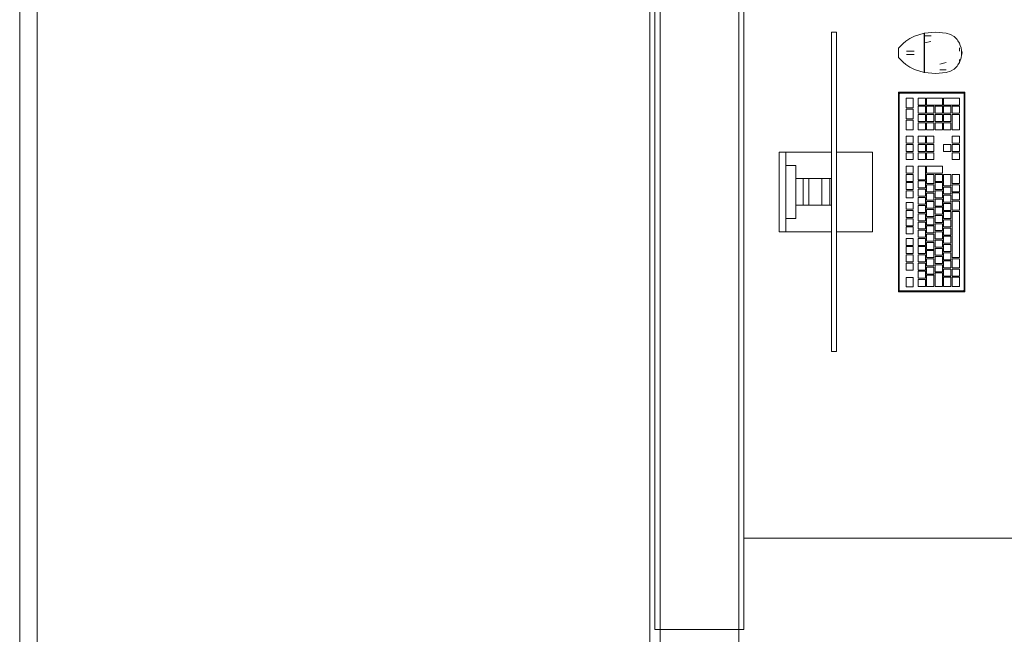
# Model space of a CAD drawing. Header units: millimetres. Extents: x -261 to 187, y -214 to 106.
# Tile 218 of 256: x -192.29 to -190.41, y -154.92 to -153.74. Entities that reach past the tile are written whole.
import ezdxf

# ---------------------------------------------------------------- set-up
doc = ezdxf.new("R2010")
doc.units = ezdxf.units.MM
doc.header["$LTSCALE"] = 0.005
doc.header["$MEASUREMENT"] = 0
for name, color, linetype, lineweight in [('IFC-Elemento construtivo genérico-Contorno', 9, 'Continuous', 5), ('IFC-Laje-Contorno', 9, 'Continuous', 5), ('IFC-Parede padrão-Contorno', 9, 'Continuous', 5), ('IFC-Parede-Contorno', 9, 'Continuous', 5), ('IFC-Porta-Contorno', 9, 'Continuous', 5), ('IFC-Viga-Contorno', 9, 'Continuous', 5)]:
    doc.layers.add(name, color=color, linetype=linetype, lineweight=lineweight)

msp = doc.modelspace()

# ---------------------------------------------------------------- linework, layer by layer
at = {"layer": 'IFC-Elemento construtivo genérico-Contorno', "lineweight": 5}
for p, q in [((-190.7426, -153.769), (-190.7331, -153.769)), ((-190.7426, -153.7692), (-190.7426, -153.769)), ((-190.7426, -153.7698), (-190.7426, -153.7692)), ((-190.7331, -153.7692), (-190.7331, -153.769)), ((-190.7331, -153.7698), (-190.7331, -153.7692)), ((-190.5647, -153.7706), (-190.544, -153.769)), ((-190.544, -153.769), (-190.5234, -153.7708)), ((-190.7426, -153.7708), (-190.7426, -153.7698)), ((-190.7426, -153.7721), (-190.7426, -153.7708)), ((-190.7426, -153.7737), (-190.7426, -153.7721)), ((-190.7426, -153.7753), (-190.7426, -153.7737)), ((-190.7426, -154.3722), (-190.7426, -153.7753)), ((-190.7331, -153.7708), (-190.7331, -153.7698)), ((-190.7331, -153.7721), (-190.7331, -153.7708)), ((-190.7331, -153.7737), (-190.7331, -153.7721)), ((-190.7331, -153.7753), (-190.7331, -153.7737)), ((-190.7331, -154.3722), (-190.7331, -153.7753)), ((-190.6057, -153.7903), (-190.6009, -153.7861)), ((-190.6009, -153.7861), (-190.5928, -153.7811)), ((-190.5928, -153.7811), (-190.5841, -153.7763)), ((-190.5841, -153.7763), (-190.5655, -153.7708)), ((-190.5655, -153.7758), (-190.5655, -153.7708)), ((-190.5655, -153.7716), (-190.5647, -153.7716)), ((-190.5655, -153.774), (-190.5655, -153.7728)), ((-190.5655, -153.7753), (-190.5655, -153.774)), ((-190.5655, -153.7765), (-190.5655, -153.7753)), ((-190.5655, -153.7826), (-190.5655, -153.7758)), ((-190.5655, -153.7765), (-190.5647, -153.7765)), ((-190.5655, -153.7832), (-190.5655, -153.7798)), ((-190.5655, -153.7895), (-190.5655, -153.7826)), ((-190.5655, -153.7899), (-190.5655, -153.7865)), ((-190.5647, -153.7731), (-190.5647, -153.7706)), ((-190.5647, -153.7757), (-190.5647, -153.7731)), ((-190.5647, -153.7757), (-190.5522, -153.7755)), ((-190.5647, -153.7825), (-190.5647, -153.7757)), ((-190.5647, -153.7894), (-190.5647, -153.7825)), ((-190.5647, -153.7894), (-190.5527, -153.7866)), ((-190.5234, -153.7708), (-190.5155, -153.7731)), ((-190.5155, -153.7731), (-190.5085, -153.7772)), ((-190.5085, -153.7772), (-190.5026, -153.7829)), ((-190.5026, -153.7829), (-190.5012, -153.785)), ((-190.5012, -153.785), (-190.4982, -153.7898)), ((-190.6148, -153.7995), (-190.6057, -153.7903)), ((-190.6148, -153.8007), (-190.6148, -153.7995)), ((-190.6148, -153.8019), (-190.6148, -153.8007)), ((-190.6148, -153.8029), (-190.6148, -153.8019)), ((-190.6148, -153.8039), (-190.6148, -153.8029)), ((-190.6148, -153.806), (-190.6148, -153.8039)), ((-190.6148, -153.8082), (-190.6148, -153.806)), ((-190.5993, -153.8052), (-190.599, -153.8052)), ((-190.599, -153.8052), (-190.598, -153.8052)), ((-190.598, -153.8052), (-190.5964, -153.8052)), ((-190.5964, -153.8052), (-190.5944, -153.8052)), ((-190.5944, -153.8052), (-190.592, -153.8052)), ((-190.592, -153.8052), (-190.5895, -153.8052)), ((-190.5895, -153.8052), (-190.5869, -153.8052)), ((-190.5869, -153.8052), (-190.5846, -153.8052)), ((-190.5655, -153.7988), (-190.5655, -153.7895)), ((-190.5655, -153.7899), (-190.5647, -153.7899)), ((-190.5655, -153.799), (-190.5655, -153.7945)), ((-190.5655, -153.8082), (-190.5655, -153.7988)), ((-190.5655, -153.8082), (-190.5655, -153.8036)), ((-190.5647, -153.7988), (-190.5647, -153.7894)), ((-190.5647, -153.8082), (-190.5647, -153.7988)), ((-190.4982, -153.7898), (-190.4966, -153.7943)), ((-190.4982, -153.8049), (-190.4982, -153.7984)), ((-190.4982, -153.8049), (-190.4982, -153.8017)), ((-190.4966, -153.7943), (-190.4949, -153.7988)), ((-190.4949, -153.7988), (-190.4941, -153.8036)), ((-190.4941, -153.8036), (-190.4933, -153.8082)), ((-190.4941, -153.8128), (-190.4941, -153.8036)), ((-190.6148, -153.8104), (-190.6148, -153.8082)), ((-190.6148, -153.8125), (-190.6148, -153.8104)), ((-190.6148, -153.8135), (-190.6148, -153.8125)), ((-190.6148, -153.8145), (-190.6148, -153.8135)), ((-190.6148, -153.8157), (-190.6148, -153.8145)), ((-190.6148, -153.8169), (-190.6148, -153.8157)), ((-190.6148, -153.8169), (-190.6057, -153.8261)), ((-190.6057, -153.8261), (-190.6009, -153.8303)), ((-190.5993, -153.8115), (-190.599, -153.8115)), ((-190.599, -153.8115), (-190.598, -153.8115)), ((-190.598, -153.8115), (-190.5964, -153.8115)), ((-190.5964, -153.8115), (-190.5944, -153.8115)), ((-190.5944, -153.8115), (-190.592, -153.8115)), ((-190.592, -153.8115), (-190.5895, -153.8115)), ((-190.5895, -153.8115), (-190.5869, -153.8115)), ((-190.5869, -153.8115), (-190.5846, -153.8115)), ((-190.5655, -153.8082), (-190.5647, -153.8082)), ((-190.5655, -153.8175), (-190.5655, -153.8082)), ((-190.5655, -153.8128), (-190.5655, -153.8082)), ((-190.5655, -153.8219), (-190.5655, -153.8173)), ((-190.5655, -153.8269), (-190.5655, -153.8175)), ((-190.5647, -153.8176), (-190.5647, -153.8082)), ((-190.5647, -153.827), (-190.5647, -153.8176)), ((-190.4982, -153.8266), (-190.4949, -153.8176)), ((-190.4982, -153.825), (-190.4982, -153.8212)), ((-190.4982, -153.8233), (-190.4982, -153.8212)), ((-190.4949, -153.8176), (-190.4941, -153.8128)), ((-190.4941, -153.8128), (-190.4933, -153.8082)), ((-190.6009, -153.8303), (-190.5928, -153.8353)), ((-190.5928, -153.8353), (-190.5841, -153.8401)), ((-190.5841, -153.8401), (-190.5655, -153.8456)), ((-190.5655, -153.8298), (-190.5655, -153.8265)), ((-190.5655, -153.8338), (-190.5655, -153.8269)), ((-190.5655, -153.8365), (-190.5655, -153.8332)), ((-190.5655, -153.8406), (-190.5655, -153.8338)), ((-190.5655, -153.8399), (-190.5647, -153.8399)), ((-190.5655, -153.8411), (-190.5655, -153.8399)), ((-190.5655, -153.8456), (-190.5655, -153.8406)), ((-190.5655, -153.8423), (-190.5655, -153.8411)), ((-190.5655, -153.8431), (-190.5655, -153.8423)), ((-190.5655, -153.844), (-190.5655, -153.8431)), ((-190.5655, -153.8448), (-190.5647, -153.8448)), ((-190.5647, -153.8338), (-190.5647, -153.827)), ((-190.5647, -153.8407), (-190.5647, -153.8338)), ((-190.5647, -153.8432), (-190.5647, -153.8407)), ((-190.5647, -153.8458), (-190.5647, -153.8432)), ((-190.5359, -153.8408), (-190.5234, -153.8406)), ((-190.5354, -153.8297), (-190.5234, -153.8269)), ((-190.5234, -153.8456), (-190.5155, -153.8433)), ((-190.5155, -153.8433), (-190.5085, -153.8392)), ((-190.5085, -153.8392), (-190.5026, -153.8335)), ((-190.5026, -153.8335), (-190.5012, -153.8313)), ((-190.5012, -153.8313), (-190.4982, -153.8266)), ((-190.5647, -153.8458), (-190.544, -153.8474)), ((-190.544, -153.8474), (-190.5234, -153.8456)), ((-190.6148, -153.8833), (-190.6136, -153.8845)), ((-190.6148, -153.8833), (-190.4879, -153.8833)), ((-190.6148, -154.2642), (-190.6148, -153.8833)), ((-190.6136, -153.8845), (-190.6128, -153.8853)), ((-190.6133, -153.8864), (-190.6129, -153.8857)), ((-190.6133, -153.8864), (-190.6131, -153.886)), ((-190.6133, -154.2611), (-190.6133, -153.8864)), ((-190.6131, -153.886), (-190.6129, -153.8857)), ((-190.6129, -153.8857), (-190.6128, -153.8853)), ((-190.6128, -153.8853), (-190.6117, -153.8849)), ((-190.6128, -153.8853), (-190.6121, -153.885)), ((-190.6121, -153.885), (-190.6119, -153.8849)), ((-190.6119, -153.8849), (-190.6117, -153.8849)), ((-190.6117, -153.8849), (-190.491, -153.8849)), ((-190.6002, -153.8947), (-190.5863, -153.8947)), ((-190.6002, -153.913), (-190.6002, -153.8947)), ((-190.5863, -153.913), (-190.5863, -153.8947)), ((-190.5772, -153.9079), (-190.5772, -153.8947)), ((-190.5772, -153.8947), (-190.5633, -153.8947)), ((-190.5633, -153.9079), (-190.5633, -153.8947)), ((-190.5609, -153.9079), (-190.5609, -153.8947)), ((-190.5609, -153.8947), (-190.5308, -153.8947)), ((-190.5308, -153.9079), (-190.5308, -153.8947)), ((-190.5284, -153.9079), (-190.5284, -153.8947)), ((-190.5284, -153.8947), (-190.4982, -153.8947)), ((-190.4982, -153.9079), (-190.4982, -153.8947)), ((-190.491, -153.8849), (-190.4899, -153.8853)), ((-190.491, -153.8849), (-190.4903, -153.8852)), ((-190.491, -153.8849), (-190.4906, -153.885)), ((-190.4906, -153.885), (-190.4903, -153.8852)), ((-190.4903, -153.8852), (-190.4899, -153.8853)), ((-190.4899, -153.8853), (-190.4891, -153.8845)), ((-190.4899, -153.8853), (-190.4895, -153.8862)), ((-190.4899, -153.8853), (-190.4894, -153.8864)), ((-190.4895, -153.8862), (-190.4894, -153.8864)), ((-190.4894, -154.2611), (-190.4894, -153.8864)), ((-190.4891, -153.8845), (-190.4879, -153.8833)), ((-190.4879, -154.2642), (-190.4879, -153.8833)), ((-190.6002, -153.913), (-190.5863, -153.913)), ((-190.6002, -153.9156), (-190.5863, -153.9156)), ((-190.6002, -153.934), (-190.6002, -153.9156)), ((-190.5863, -153.934), (-190.5863, -153.9156)), ((-190.5772, -153.9079), (-190.5633, -153.9079)), ((-190.5772, -153.9236), (-190.5772, -153.9103)), ((-190.5772, -153.9103), (-190.5633, -153.9103)), ((-190.5633, -153.9236), (-190.5633, -153.9103)), ((-190.5609, -153.9079), (-190.5308, -153.9079)), ((-190.5609, -153.9236), (-190.5609, -153.9103)), ((-190.5609, -153.9103), (-190.5471, -153.9103)), ((-190.5471, -153.9236), (-190.5471, -153.9103)), ((-190.5446, -153.9236), (-190.5446, -153.9103)), ((-190.5446, -153.9103), (-190.5308, -153.9103)), ((-190.5308, -153.9236), (-190.5308, -153.9103)), ((-190.5284, -153.9079), (-190.4982, -153.9079)), ((-190.5284, -153.9236), (-190.5284, -153.9103)), ((-190.5284, -153.9103), (-190.5145, -153.9103)), ((-190.5145, -153.9236), (-190.5145, -153.9103)), ((-190.5121, -153.9236), (-190.5121, -153.9103)), ((-190.5121, -153.9103), (-190.4982, -153.9103)), ((-190.4982, -153.9236), (-190.4982, -153.9103)), ((-190.6002, -153.934), (-190.5863, -153.934)), ((-190.6002, -153.955), (-190.6002, -153.9366)), ((-190.6002, -153.9366), (-190.5863, -153.9366)), ((-190.5863, -153.955), (-190.5863, -153.9366)), ((-190.5772, -153.9236), (-190.5633, -153.9236)), ((-190.5772, -153.9393), (-190.5772, -153.926)), ((-190.5772, -153.926), (-190.5633, -153.926)), ((-190.5633, -153.9393), (-190.5633, -153.926)), ((-190.5609, -153.9236), (-190.5471, -153.9236)), ((-190.5609, -153.9393), (-190.5609, -153.926)), ((-190.5609, -153.926), (-190.5471, -153.926)), ((-190.5471, -153.9393), (-190.5471, -153.926)), ((-190.5446, -153.9236), (-190.5308, -153.9236)), ((-190.5446, -153.9393), (-190.5446, -153.926)), ((-190.5446, -153.926), (-190.5308, -153.926)), ((-190.5308, -153.9393), (-190.5308, -153.926)), ((-190.5284, -153.9236), (-190.5145, -153.9236)), ((-190.5284, -153.9393), (-190.5284, -153.926)), ((-190.5284, -153.926), (-190.5145, -153.926)), ((-190.5145, -153.9393), (-190.5145, -153.926)), ((-190.5121, -153.9236), (-190.4982, -153.9236)), ((-190.5121, -153.955), (-190.5121, -153.926)), ((-190.5121, -153.926), (-190.4982, -153.926)), ((-190.4982, -153.955), (-190.4982, -153.926)), ((-190.6002, -153.955), (-190.5863, -153.955)), ((-190.5772, -153.9393), (-190.5633, -153.9393)), ((-190.5772, -153.955), (-190.5772, -153.9417)), ((-190.5772, -153.9417), (-190.5633, -153.9417)), ((-190.5772, -153.955), (-190.5633, -153.955)), ((-190.5633, -153.955), (-190.5633, -153.9417)), ((-190.5609, -153.9393), (-190.5471, -153.9393)), ((-190.5609, -153.955), (-190.5609, -153.9417)), ((-190.5609, -153.9417), (-190.5471, -153.9417)), ((-190.5609, -153.955), (-190.5471, -153.955)), ((-190.5471, -153.955), (-190.5471, -153.9417)), ((-190.5446, -153.9393), (-190.5308, -153.9393)), ((-190.5446, -153.955), (-190.5446, -153.9417)), ((-190.5446, -153.9417), (-190.5308, -153.9417)), ((-190.5446, -153.955), (-190.5308, -153.955)), ((-190.5308, -153.955), (-190.5308, -153.9417)), ((-190.5284, -153.9393), (-190.5145, -153.9393)), ((-190.5284, -153.955), (-190.5284, -153.9417)), ((-190.5284, -153.9417), (-190.5145, -153.9417)), ((-190.5284, -153.955), (-190.5145, -153.955)), ((-190.5145, -153.955), (-190.5145, -153.9417)), ((-190.5121, -153.955), (-190.4982, -153.955)), ((-190.6002, -153.9807), (-190.6002, -153.9674)), ((-190.6002, -153.9674), (-190.5863, -153.9674)), ((-190.5863, -153.9807), (-190.5863, -153.9674)), ((-190.5772, -153.9807), (-190.5772, -153.9674)), ((-190.5772, -153.9674), (-190.5633, -153.9674)), ((-190.5633, -153.9807), (-190.5633, -153.9674)), ((-190.5609, -153.9807), (-190.5609, -153.9674)), ((-190.5609, -153.9674), (-190.5471, -153.9674)), ((-190.5471, -153.9807), (-190.5471, -153.9674)), ((-190.5121, -153.9807), (-190.5121, -153.9674)), ((-190.5121, -153.9674), (-190.4982, -153.9674)), ((-190.4982, -153.9807), (-190.4982, -153.9674)), ((-190.6002, -153.9807), (-190.5863, -153.9807)), ((-190.6002, -153.9964), (-190.6002, -153.9831)), ((-190.6002, -153.9831), (-190.5863, -153.9831)), ((-190.5863, -153.9964), (-190.5863, -153.9831)), ((-190.5772, -153.9807), (-190.5633, -153.9807)), ((-190.5772, -153.9964), (-190.5772, -153.9831)), ((-190.5772, -153.9831), (-190.5633, -153.9831)), ((-190.5633, -153.9964), (-190.5633, -153.9831)), ((-190.5609, -153.9807), (-190.5471, -153.9807)), ((-190.5609, -153.9964), (-190.5609, -153.9831)), ((-190.5609, -153.9831), (-190.5471, -153.9831)), ((-190.5471, -153.9964), (-190.5471, -153.9831)), ((-190.5284, -153.9964), (-190.5284, -153.9831)), ((-190.5284, -153.9831), (-190.5145, -153.9831)), ((-190.5145, -153.9964), (-190.5145, -153.9831)), ((-190.5121, -153.9807), (-190.4982, -153.9807)), ((-190.5121, -153.9964), (-190.5121, -153.9831)), ((-190.5121, -153.9831), (-190.4982, -153.9831)), ((-190.4982, -153.9964), (-190.4982, -153.9831)), ((-190.8422, -153.9976), (-190.8295, -153.9976)), ((-190.8422, -154.1499), (-190.8422, -153.9976)), ((-190.8295, -154.1499), (-190.8295, -153.9976)), ((-190.8295, -153.9976), (-190.8293, -153.9976)), ((-190.8293, -153.9976), (-190.8287, -153.9976)), ((-190.8287, -153.9976), (-190.8277, -153.9976)), ((-190.8277, -153.9976), (-190.8264, -153.9976)), ((-190.8264, -153.9976), (-190.8248, -153.9976)), ((-190.8248, -153.9976), (-190.8232, -153.9976)), ((-190.8232, -153.9976), (-190.7426, -153.9976)), ((-190.7331, -153.9976), (-190.6644, -153.9976)), ((-190.6644, -154.1499), (-190.6644, -153.9976)), ((-190.6002, -153.9964), (-190.5863, -153.9964)), ((-190.6002, -154.0121), (-190.6002, -153.9988)), ((-190.6002, -153.9988), (-190.5863, -153.9988)), ((-190.6002, -154.0121), (-190.5863, -154.0121)), ((-190.5863, -154.0121), (-190.5863, -153.9988)), ((-190.5772, -153.9964), (-190.5633, -153.9964)), ((-190.5772, -154.0121), (-190.5772, -153.9988)), ((-190.5772, -153.9988), (-190.5633, -153.9988)), ((-190.5772, -154.0121), (-190.5633, -154.0121)), ((-190.5633, -154.0121), (-190.5633, -153.9988)), ((-190.5609, -153.9964), (-190.5471, -153.9964)), ((-190.5609, -154.0121), (-190.5609, -153.9988)), ((-190.5609, -153.9988), (-190.5471, -153.9988)), ((-190.5609, -154.0121), (-190.5471, -154.0121)), ((-190.5471, -154.0121), (-190.5471, -153.9988)), ((-190.5284, -153.9964), (-190.5145, -153.9964)), ((-190.5121, -153.9964), (-190.4982, -153.9964)), ((-190.5121, -154.0121), (-190.5121, -153.9988)), ((-190.5121, -153.9988), (-190.4982, -153.9988)), ((-190.5121, -154.0121), (-190.4982, -154.0121)), ((-190.4982, -154.0121), (-190.4982, -153.9988)), ((-190.8295, -154.023), (-190.8105, -154.023)), ((-190.8105, -154.1245), (-190.8105, -154.023)), ((-190.6002, -154.0379), (-190.6002, -154.0246)), ((-190.6002, -154.0246), (-190.5863, -154.0246)), ((-190.5863, -154.0379), (-190.5863, -154.0246)), ((-190.5772, -154.0503), (-190.5772, -154.0246)), ((-190.5772, -154.0246), (-190.5633, -154.0246)), ((-190.5633, -154.0503), (-190.5633, -154.0246)), ((-190.5609, -154.0379), (-190.5609, -154.0246)), ((-190.5609, -154.0246), (-190.5308, -154.0246)), ((-190.5308, -154.0379), (-190.5308, -154.0246)), ((-190.8105, -154.0483), (-190.8048, -154.0483)), ((-190.8048, -154.0483), (-190.8003, -154.0483)), ((-190.8003, -154.0483), (-190.796, -154.0483)), ((-190.7968, -154.0483), (-190.7859, -154.0483)), ((-190.7968, -154.0991), (-190.7968, -154.0483)), ((-190.7859, -154.0483), (-190.7609, -154.0483)), ((-190.7859, -154.0991), (-190.7859, -154.0483)), ((-190.7609, -154.0483), (-190.7458, -154.0483)), ((-190.7609, -154.0991), (-190.7609, -154.0483)), ((-190.7458, -154.0991), (-190.7458, -154.0483)), ((-190.7458, -154.0483), (-190.7426, -154.0483)), ((-190.6002, -154.0379), (-190.5863, -154.0379)), ((-190.6002, -154.0536), (-190.6002, -154.0403)), ((-190.6002, -154.0403), (-190.5863, -154.0403)), ((-190.5863, -154.0536), (-190.5863, -154.0403)), ((-190.5772, -154.0503), (-190.5633, -154.0503)), ((-190.5609, -154.0379), (-190.5308, -154.0379)), ((-190.5609, -154.0579), (-190.5609, -154.0403)), ((-190.5609, -154.0403), (-190.5471, -154.0403)), ((-190.5471, -154.0579), (-190.5471, -154.0403)), ((-190.5446, -154.0536), (-190.5446, -154.0403)), ((-190.5446, -154.0403), (-190.5308, -154.0403)), ((-190.5308, -154.0536), (-190.5308, -154.0403)), ((-190.5284, -154.0619), (-190.5284, -154.0403)), ((-190.5284, -154.0403), (-190.5145, -154.0403)), ((-190.5145, -154.0619), (-190.5145, -154.0403)), ((-190.5121, -154.0576), (-190.5121, -154.0403)), ((-190.5121, -154.0403), (-190.4982, -154.0403)), ((-190.4982, -154.0576), (-190.4982, -154.0403)), ((-190.6002, -154.0536), (-190.5863, -154.0536)), ((-190.6002, -154.0693), (-190.6002, -154.056)), ((-190.6002, -154.056), (-190.5863, -154.056)), ((-190.6002, -154.0693), (-190.5863, -154.0693)), ((-190.5863, -154.0693), (-190.5863, -154.056)), ((-190.5772, -154.066), (-190.5772, -154.0527)), ((-190.5772, -154.0527), (-190.5633, -154.0527)), ((-190.5772, -154.066), (-190.5633, -154.066)), ((-190.5772, -154.0817), (-190.5772, -154.0684)), ((-190.5772, -154.0684), (-190.5633, -154.0684)), ((-190.5633, -154.066), (-190.5633, -154.0527)), ((-190.5633, -154.0817), (-190.5633, -154.0684)), ((-190.5609, -154.0579), (-190.5471, -154.0579)), ((-190.5609, -154.0736), (-190.5609, -154.0604)), ((-190.5609, -154.0604), (-190.5471, -154.0604)), ((-190.5471, -154.0736), (-190.5471, -154.0604)), ((-190.5446, -154.0536), (-190.5308, -154.0536)), ((-190.5446, -154.0692), (-190.5446, -154.056)), ((-190.5446, -154.056), (-190.5308, -154.056)), ((-190.5446, -154.0692), (-190.5308, -154.0692)), ((-190.5308, -154.0692), (-190.5308, -154.056)), ((-190.5284, -154.0619), (-190.5145, -154.0619)), ((-190.5284, -154.0776), (-190.5284, -154.0643)), ((-190.5284, -154.0643), (-190.5145, -154.0643)), ((-190.5145, -154.0776), (-190.5145, -154.0643)), ((-190.5121, -154.0576), (-190.4982, -154.0576)), ((-190.5121, -154.0732), (-190.5121, -154.06)), ((-190.5121, -154.06), (-190.4982, -154.06)), ((-190.4982, -154.0732), (-190.4982, -154.06)), ((-190.6002, -154.0849), (-190.6002, -154.0717)), ((-190.6002, -154.0717), (-190.5863, -154.0717)), ((-190.6002, -154.0849), (-190.5863, -154.0849)), ((-190.5863, -154.0849), (-190.5863, -154.0717)), ((-190.5772, -154.0817), (-190.5633, -154.0817)), ((-190.5772, -154.0973), (-190.5772, -154.0841)), ((-190.5772, -154.0841), (-190.5633, -154.0841)), ((-190.5633, -154.0973), (-190.5633, -154.0841)), ((-190.5609, -154.0736), (-190.5471, -154.0736)), ((-190.5609, -154.0893), (-190.5609, -154.076)), ((-190.5609, -154.076), (-190.5471, -154.076)), ((-190.5609, -154.0893), (-190.5471, -154.0893)), ((-190.5471, -154.0893), (-190.5471, -154.076)), ((-190.5446, -154.0849), (-190.5446, -154.0717)), ((-190.5446, -154.0717), (-190.5308, -154.0717)), ((-190.5446, -154.0849), (-190.5308, -154.0849)), ((-190.5446, -154.1006), (-190.5446, -154.0873)), ((-190.5446, -154.0873), (-190.5308, -154.0873)), ((-190.5308, -154.0849), (-190.5308, -154.0717)), ((-190.5308, -154.1006), (-190.5308, -154.0873)), ((-190.5284, -154.0776), (-190.5145, -154.0776)), ((-190.5284, -154.0932), (-190.5284, -154.08)), ((-190.5284, -154.08), (-190.5145, -154.08)), ((-190.5145, -154.0932), (-190.5145, -154.08)), ((-190.5121, -154.0732), (-190.4982, -154.0732)), ((-190.5121, -154.0889), (-190.5121, -154.0757)), ((-190.5121, -154.0757), (-190.4982, -154.0757)), ((-190.5121, -154.0889), (-190.4982, -154.0889)), ((-190.4982, -154.0889), (-190.4982, -154.0757)), ((-190.8105, -154.0991), (-190.8048, -154.0991)), ((-190.8048, -154.0991), (-190.8003, -154.0991)), ((-190.8003, -154.0991), (-190.7968, -154.0991)), ((-190.7968, -154.0991), (-190.7859, -154.0991)), ((-190.7859, -154.0991), (-190.7609, -154.0991)), ((-190.7609, -154.0991), (-190.7458, -154.0991)), ((-190.7458, -154.0991), (-190.7426, -154.0991)), ((-190.6002, -154.1068), (-190.6002, -154.0936)), ((-190.6002, -154.0936), (-190.5863, -154.0936)), ((-190.6002, -154.1068), (-190.5863, -154.1068)), ((-190.5863, -154.1068), (-190.5863, -154.0936)), ((-190.5772, -154.0973), (-190.5633, -154.0973)), ((-190.5772, -154.113), (-190.5772, -154.0998)), ((-190.5772, -154.0998), (-190.5633, -154.0998)), ((-190.5633, -154.113), (-190.5633, -154.0998)), ((-190.5609, -154.105), (-190.5609, -154.0917)), ((-190.5609, -154.0917), (-190.5471, -154.0917)), ((-190.5609, -154.105), (-190.5471, -154.105)), ((-190.5609, -154.1206), (-190.5609, -154.1074)), ((-190.5609, -154.1074), (-190.5471, -154.1074)), ((-190.5471, -154.105), (-190.5471, -154.0917)), ((-190.5471, -154.1206), (-190.5471, -154.1074)), ((-190.5446, -154.1006), (-190.5308, -154.1006)), ((-190.5446, -154.1163), (-190.5446, -154.103)), ((-190.5446, -154.103), (-190.5308, -154.103)), ((-190.5308, -154.1163), (-190.5308, -154.103)), ((-190.5284, -154.0932), (-190.5145, -154.0932)), ((-190.5284, -154.1089), (-190.5284, -154.0957)), ((-190.5284, -154.0957), (-190.5145, -154.0957)), ((-190.5145, -154.1089), (-190.5145, -154.0957)), ((-190.5121, -154.1085), (-190.5121, -154.0913)), ((-190.5121, -154.0913), (-190.4982, -154.0913)), ((-190.4982, -154.1085), (-190.4982, -154.0913)), ((-190.8295, -154.1245), (-190.8105, -154.1245)), ((-190.6002, -154.1225), (-190.6002, -154.1092)), ((-190.6002, -154.1092), (-190.5863, -154.1092)), ((-190.6002, -154.1225), (-190.5863, -154.1225)), ((-190.6002, -154.1382), (-190.6002, -154.1249)), ((-190.6002, -154.1249), (-190.5863, -154.1249)), ((-190.5863, -154.1225), (-190.5863, -154.1092)), ((-190.5863, -154.1382), (-190.5863, -154.1249)), ((-190.5772, -154.113), (-190.5633, -154.113)), ((-190.5772, -154.1287), (-190.5772, -154.1154)), ((-190.5772, -154.1154), (-190.5633, -154.1154)), ((-190.5633, -154.1287), (-190.5633, -154.1154)), ((-190.5609, -154.1206), (-190.5471, -154.1206)), ((-190.5609, -154.1363), (-190.5609, -154.1231)), ((-190.5609, -154.1231), (-190.5471, -154.1231)), ((-190.5471, -154.1363), (-190.5471, -154.1231)), ((-190.5446, -154.1163), (-190.5308, -154.1163)), ((-190.5446, -154.1319), (-190.5446, -154.1187)), ((-190.5446, -154.1187), (-190.5308, -154.1187)), ((-190.5308, -154.1319), (-190.5308, -154.1187)), ((-190.5284, -154.1089), (-190.5145, -154.1089)), ((-190.5284, -154.1246), (-190.5284, -154.1113)), ((-190.5284, -154.1113), (-190.5145, -154.1113)), ((-190.5284, -154.1246), (-190.5145, -154.1246)), ((-190.5145, -154.1246), (-190.5145, -154.1113)), ((-190.5121, -154.1085), (-190.4982, -154.1085)), ((-190.5121, -154.1989), (-190.5121, -154.1109)), ((-190.5121, -154.1109), (-190.4982, -154.1109)), ((-190.4982, -154.1989), (-190.4982, -154.1109)), ((-190.6002, -154.1382), (-190.5863, -154.1382)), ((-190.6002, -154.1538), (-190.6002, -154.1406)), ((-190.6002, -154.1406), (-190.5863, -154.1406)), ((-190.5863, -154.1538), (-190.5863, -154.1406)), ((-190.5772, -154.1287), (-190.5633, -154.1287)), ((-190.5772, -154.1444), (-190.5772, -154.1311)), ((-190.5772, -154.1311), (-190.5633, -154.1311)), ((-190.5772, -154.1444), (-190.5633, -154.1444)), ((-190.5633, -154.1444), (-190.5633, -154.1311)), ((-190.5609, -154.1363), (-190.5471, -154.1363)), ((-190.5609, -154.152), (-190.5609, -154.1387)), ((-190.5609, -154.1387), (-190.5471, -154.1387)), ((-190.5471, -154.152), (-190.5471, -154.1387)), ((-190.5446, -154.1319), (-190.5308, -154.1319)), ((-190.5446, -154.1476), (-190.5446, -154.1344)), ((-190.5446, -154.1344), (-190.5308, -154.1344)), ((-190.5308, -154.1476), (-190.5308, -154.1344)), ((-190.5284, -154.1403), (-190.5284, -154.127)), ((-190.5284, -154.127), (-190.5145, -154.127)), ((-190.5284, -154.1403), (-190.5145, -154.1403)), ((-190.5284, -154.156), (-190.5284, -154.1427)), ((-190.5284, -154.1427), (-190.5145, -154.1427)), ((-190.5145, -154.1403), (-190.5145, -154.127)), ((-190.5145, -154.156), (-190.5145, -154.1427)), ((-190.8422, -154.1499), (-190.8295, -154.1499)), ((-190.8295, -154.1499), (-190.8293, -154.1499)), ((-190.8293, -154.1499), (-190.8287, -154.1499)), ((-190.8287, -154.1499), (-190.8277, -154.1499)), ((-190.8277, -154.1499), (-190.8264, -154.1499)), ((-190.8264, -154.1499), (-190.8248, -154.1499)), ((-190.8248, -154.1499), (-190.8232, -154.1499)), ((-190.8232, -154.1499), (-190.7426, -154.1499)), ((-190.7331, -154.1499), (-190.6644, -154.1499)), ((-190.6002, -154.1538), (-190.5863, -154.1538)), ((-190.6002, -154.1757), (-190.6002, -154.1625)), ((-190.6002, -154.1625), (-190.5863, -154.1625)), ((-190.5863, -154.1757), (-190.5863, -154.1625)), ((-190.5772, -154.1601), (-190.5772, -154.1468)), ((-190.5772, -154.1468), (-190.5633, -154.1468)), ((-190.5772, -154.1601), (-190.5633, -154.1601)), ((-190.5772, -154.1757), (-190.5772, -154.1625)), ((-190.5772, -154.1625), (-190.5633, -154.1625)), ((-190.5633, -154.1601), (-190.5633, -154.1468)), ((-190.5633, -154.1757), (-190.5633, -154.1625)), ((-190.5609, -154.152), (-190.5471, -154.152)), ((-190.5609, -154.1677), (-190.5609, -154.1544)), ((-190.5609, -154.1544), (-190.5471, -154.1544)), ((-190.5471, -154.1677), (-190.5471, -154.1544)), ((-190.5446, -154.1476), (-190.5308, -154.1476)), ((-190.5446, -154.1633), (-190.5446, -154.15)), ((-190.5446, -154.15), (-190.5308, -154.15)), ((-190.5446, -154.1633), (-190.5308, -154.1633)), ((-190.5308, -154.1633), (-190.5308, -154.15)), ((-190.5284, -154.156), (-190.5145, -154.156)), ((-190.5284, -154.1716), (-190.5284, -154.1584)), ((-190.5284, -154.1584), (-190.5145, -154.1584)), ((-190.5145, -154.1716), (-190.5145, -154.1584)), ((-190.6002, -154.1757), (-190.5863, -154.1757)), ((-190.6002, -154.1914), (-190.6002, -154.1781)), ((-190.6002, -154.1781), (-190.5863, -154.1781)), ((-190.5863, -154.1914), (-190.5863, -154.1781)), ((-190.5772, -154.1757), (-190.5633, -154.1757)), ((-190.5772, -154.1914), (-190.5772, -154.1781)), ((-190.5772, -154.1781), (-190.5633, -154.1781)), ((-190.5633, -154.1914), (-190.5633, -154.1781)), ((-190.5609, -154.1677), (-190.5471, -154.1677)), ((-190.5609, -154.1834), (-190.5609, -154.1701)), ((-190.5609, -154.1701), (-190.5471, -154.1701)), ((-190.5609, -154.1834), (-190.5471, -154.1834)), ((-190.5471, -154.1834), (-190.5471, -154.1701)), ((-190.5446, -154.179), (-190.5446, -154.1657)), ((-190.5446, -154.1657), (-190.5308, -154.1657)), ((-190.5446, -154.179), (-190.5308, -154.179)), ((-190.5446, -154.1946), (-190.5446, -154.1814)), ((-190.5446, -154.1814), (-190.5308, -154.1814)), ((-190.5308, -154.179), (-190.5308, -154.1657)), ((-190.5308, -154.1946), (-190.5308, -154.1814)), ((-190.5284, -154.1716), (-190.5145, -154.1716)), ((-190.5284, -154.1873), (-190.5284, -154.174)), ((-190.5284, -154.174), (-190.5145, -154.174)), ((-190.5145, -154.1873), (-190.5145, -154.174)), ((-190.6002, -154.1914), (-190.5863, -154.1914)), ((-190.6002, -154.2071), (-190.6002, -154.1938)), ((-190.6002, -154.1938), (-190.5863, -154.1938)), ((-190.5863, -154.2071), (-190.5863, -154.1938)), ((-190.5772, -154.1914), (-190.5633, -154.1914)), ((-190.5772, -154.2071), (-190.5772, -154.1938)), ((-190.5772, -154.1938), (-190.5633, -154.1938)), ((-190.5633, -154.2071), (-190.5633, -154.1938)), ((-190.5609, -154.199), (-190.5609, -154.1858)), ((-190.5609, -154.1858), (-190.5471, -154.1858)), ((-190.5609, -154.199), (-190.5471, -154.199)), ((-190.5609, -154.2147), (-190.5609, -154.2014)), ((-190.5609, -154.2014), (-190.5471, -154.2014)), ((-190.5471, -154.199), (-190.5471, -154.1858)), ((-190.5471, -154.2147), (-190.5471, -154.2014)), ((-190.5446, -154.1946), (-190.5308, -154.1946)), ((-190.5446, -154.2103), (-190.5446, -154.1971)), ((-190.5446, -154.1971), (-190.5308, -154.1971)), ((-190.5308, -154.2103), (-190.5308, -154.1971)), ((-190.5284, -154.1873), (-190.5145, -154.1873)), ((-190.5284, -154.203), (-190.5284, -154.1897)), ((-190.5284, -154.1897), (-190.5145, -154.1897)), ((-190.5145, -154.203), (-190.5145, -154.1897)), ((-190.5121, -154.1989), (-190.4982, -154.1989)), ((-190.5121, -154.2187), (-190.5121, -154.2013)), ((-190.5121, -154.2013), (-190.4982, -154.2013)), ((-190.4982, -154.2187), (-190.4982, -154.2013)), ((-190.6002, -154.2071), (-190.5863, -154.2071)), ((-190.6002, -154.2228), (-190.6002, -154.2095)), ((-190.6002, -154.2095), (-190.5863, -154.2095)), ((-190.5863, -154.2228), (-190.5863, -154.2095)), ((-190.5772, -154.2071), (-190.5633, -154.2071)), ((-190.5772, -154.2228), (-190.5772, -154.2095)), ((-190.5772, -154.2095), (-190.5633, -154.2095)), ((-190.5633, -154.2228), (-190.5633, -154.2095)), ((-190.5609, -154.2147), (-190.5471, -154.2147)), ((-190.5609, -154.2304), (-190.5609, -154.2171)), ((-190.5609, -154.2171), (-190.5471, -154.2171)), ((-190.5471, -154.2304), (-190.5471, -154.2171)), ((-190.5446, -154.2103), (-190.5308, -154.2103)), ((-190.5446, -154.226), (-190.5446, -154.2127)), ((-190.5446, -154.2127), (-190.5308, -154.2127)), ((-190.5308, -154.226), (-190.5308, -154.2127)), ((-190.5284, -154.203), (-190.5145, -154.203)), ((-190.5284, -154.2187), (-190.5284, -154.2054)), ((-190.5284, -154.2054), (-190.5145, -154.2054)), ((-190.5284, -154.2187), (-190.5145, -154.2187)), ((-190.5145, -154.2187), (-190.5145, -154.2054)), ((-190.5121, -154.2187), (-190.4982, -154.2187)), ((-190.6002, -154.2228), (-190.5863, -154.2228)), ((-190.6002, -154.2546), (-190.6002, -154.2369)), ((-190.6002, -154.2369), (-190.5863, -154.2369)), ((-190.5863, -154.2546), (-190.5863, -154.2369)), ((-190.5772, -154.2228), (-190.5633, -154.2228)), ((-190.5772, -154.2384), (-190.5772, -154.2252)), ((-190.5772, -154.2252), (-190.5633, -154.2252)), ((-190.5772, -154.2384), (-190.5633, -154.2384)), ((-190.5633, -154.2384), (-190.5633, -154.2252)), ((-190.5609, -154.2304), (-190.5471, -154.2304)), ((-190.5609, -154.2541), (-190.5609, -154.2328)), ((-190.5609, -154.2328), (-190.5471, -154.2328)), ((-190.5471, -154.2541), (-190.5471, -154.2328)), ((-190.5446, -154.226), (-190.5308, -154.226)), ((-190.5446, -154.2541), (-190.5446, -154.2284)), ((-190.5446, -154.2284), (-190.5308, -154.2284)), ((-190.5308, -154.2541), (-190.5308, -154.2284)), ((-190.5284, -154.2343), (-190.5284, -154.2211)), ((-190.5284, -154.2211), (-190.5145, -154.2211)), ((-190.5284, -154.2343), (-190.5145, -154.2343)), ((-190.5284, -154.2541), (-190.5284, -154.2367)), ((-190.5284, -154.2367), (-190.5145, -154.2367)), ((-190.5145, -154.2343), (-190.5145, -154.2211)), ((-190.5145, -154.2541), (-190.5145, -154.2367)), ((-190.5121, -154.2343), (-190.5121, -154.2211)), ((-190.5121, -154.2211), (-190.4982, -154.2211)), ((-190.5121, -154.2343), (-190.4982, -154.2343)), ((-190.5121, -154.2541), (-190.5121, -154.2367)), ((-190.5121, -154.2367), (-190.4982, -154.2367)), ((-190.4982, -154.2343), (-190.4982, -154.2211)), ((-190.4982, -154.2541), (-190.4982, -154.2367)), ((-190.6002, -154.2546), (-190.5863, -154.2546)), ((-190.5772, -154.2541), (-190.5772, -154.2408)), ((-190.5772, -154.2408), (-190.5633, -154.2408)), ((-190.5772, -154.2541), (-190.5633, -154.2541)), ((-190.5633, -154.2541), (-190.5633, -154.2408)), ((-190.5609, -154.2541), (-190.5471, -154.2541)), ((-190.5446, -154.2541), (-190.5308, -154.2541)), ((-190.5284, -154.2541), (-190.5145, -154.2541)), ((-190.5121, -154.2541), (-190.4982, -154.2541)), ((-190.6148, -154.2642), (-190.6136, -154.263)), ((-190.6148, -154.2642), (-190.4879, -154.2642)), ((-190.6139, -154.2624), (-190.6134, -154.2614)), ((-190.6139, -154.2624), (-190.6136, -154.2617)), ((-190.6136, -154.2617), (-190.6134, -154.2614)), ((-190.6136, -154.263), (-190.6128, -154.2622)), ((-190.6133, -154.2611), (-190.6128, -154.2622)), ((-190.6133, -154.2611), (-190.6131, -154.2615)), ((-190.6132, -154.2613), (-190.6128, -154.2622)), ((-190.6131, -154.2615), (-190.6128, -154.2622)), ((-190.613, -154.2633), (-190.6117, -154.2626)), ((-190.6128, -154.2622), (-190.6124, -154.2623)), ((-190.6124, -154.2623), (-190.6117, -154.2626)), ((-190.6123, -154.263), (-190.6117, -154.2626)), ((-190.6117, -154.2626), (-190.491, -154.2626)), ((-190.491, -154.2626), (-190.4899, -154.2622)), ((-190.491, -154.2626), (-190.4906, -154.2625)), ((-190.491, -154.2626), (-190.4908, -154.2626)), ((-190.4908, -154.2626), (-190.4906, -154.2625)), ((-190.4907, -154.2628), (-190.4897, -154.2633)), ((-190.4899, -154.2622), (-190.4896, -154.2615)), ((-190.4899, -154.2622), (-190.4891, -154.263)), ((-190.4898, -154.2618), (-190.4894, -154.2611)), ((-190.4891, -154.263), (-190.4879, -154.2642)), ((-190.7426, -154.3738), (-190.7426, -154.3722)), ((-190.7426, -154.3753), (-190.7426, -154.3738)), ((-190.7426, -154.3767), (-190.7426, -154.3753)), ((-190.7426, -154.3777), (-190.7426, -154.3767)), ((-190.7426, -154.3783), (-190.7426, -154.3777)), ((-190.7426, -154.3785), (-190.7426, -154.3783)), ((-190.7426, -154.3785), (-190.7331, -154.3785)), ((-190.7331, -154.3738), (-190.7331, -154.3722)), ((-190.7331, -154.3753), (-190.7331, -154.3738)), ((-190.7331, -154.3767), (-190.7331, -154.3753)), ((-190.7331, -154.3777), (-190.7331, -154.3767)), ((-190.7331, -154.3783), (-190.7331, -154.3777)), ((-190.7331, -154.3785), (-190.7331, -154.3783))]:
    msp.add_line(p, q, dxfattribs=at)
at = {"layer": 'IFC-Laje-Contorno', "lineweight": 5}
msp.add_line((-190.9098, -154.7347), (-190.36, -154.7347), dxfattribs=at)
at = {"layer": 'IFC-Parede padrão-Contorno', "lineweight": 5}
for p, q in [((-190.9098, -154.6032), (-190.9098, -150.454)), ((-191.0798, -154.6039), (-191.0798, -150.464)), ((-191.0698, -154.6197), (-191.0698, -153.708)), ((-190.9198, -154.6197), (-190.9198, -153.708)), ((-191.0798, -154.9087), (-191.0798, -154.6039)), ((-191.0698, -154.9087), (-191.0698, -154.6039)), ((-190.9198, -154.9087), (-190.9198, -154.6032)), ((-190.9098, -154.9087), (-190.9098, -154.6032)), ((-191.0798, -154.9087), (-191.0791, -154.9087)), ((-191.0791, -154.9087), (-191.0698, -154.9087)), ((-191.0595, -154.9087), (-190.9198, -154.9087)), ((-190.9198, -154.9837), (-190.9198, -154.9087)), ((-190.9198, -154.9087), (-190.9191, -154.9087)), ((-190.9191, -154.9087), (-190.9098, -154.9087))]:
    msp.add_line(p, q, dxfattribs=at)
at = {"layer": 'IFC-Parede-Contorno', "lineweight": 5}
msp.add_line((-192.2928, -155.0144), (-192.2928, -148.4118), dxfattribs=at)
at = {"layer": 'IFC-Porta-Contorno', "lineweight": 5}
for p, q in [((-191.0698, -154.937), (-191.0698, -154.9087)), ((-191.0698, -154.9087), (-191.0595, -154.9087)), ((-190.9198, -154.9275), (-190.9198, -154.9087))]:
    msp.add_line(p, q, dxfattribs=at)
at = {"layer": 'IFC-Viga-Contorno', "lineweight": 5}
for p, q in [((-192.2597, -155.3537), (-192.2597, -150.4691)), ((-191.0898, -155.3537), (-191.0898, -150.4691))]:
    msp.add_line(p, q, dxfattribs=at)

doc.saveas('drawing.dxf')
